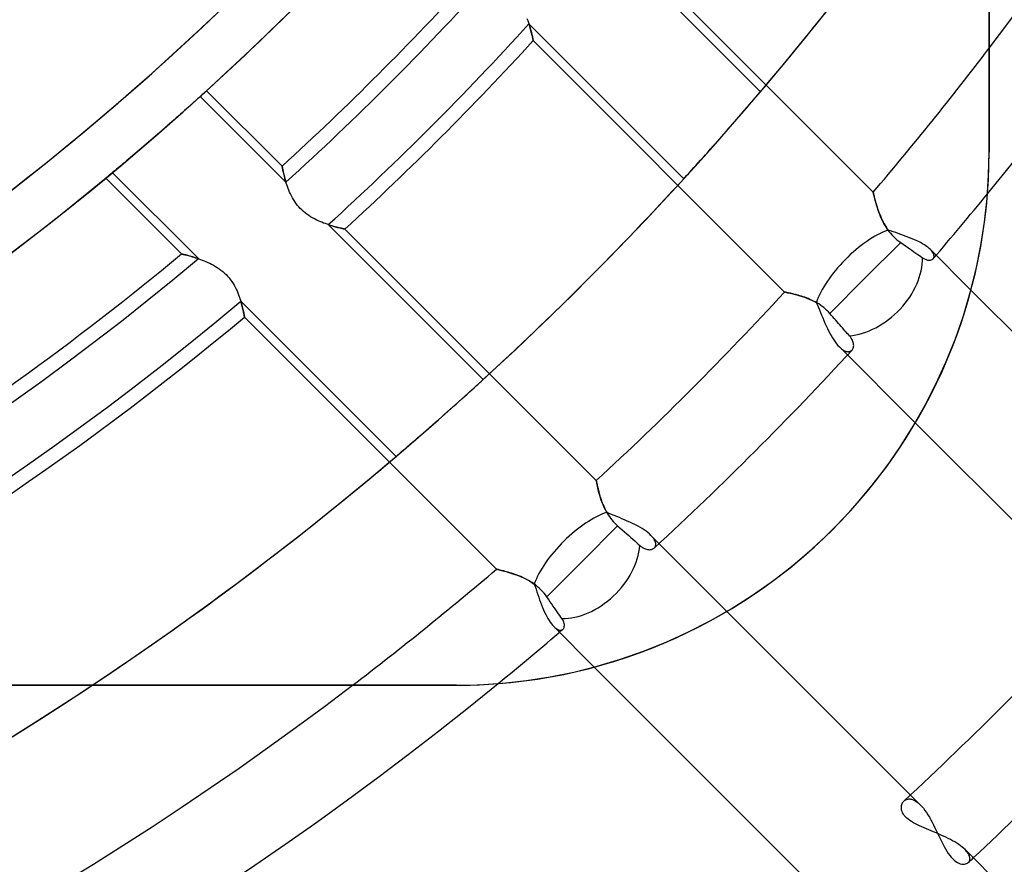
# Model space of a CAD drawing. Header units: millimetres. Extents: x -243 to 243, y -242 to 242.
# Tile 39 of 77: x 34 to 54, y -57 to -40. Entities that reach past the tile are written whole.
import ezdxf

# ---------------------------------------------------------------- set-up
doc = ezdxf.new("R2010")
doc.units = ezdxf.units.MM
doc.layers.add('MAIN-1', color=7, linetype='Continuous')

msp = doc.modelspace()

# ---------------------------------------------------------------- linework, layer by layer
at = {"layer": 'MAIN-1'}
for p, q in [((53.7, 42.96), (53.7, -42.96)), ((53.7, -42.96), (53.7, 0)), ((49.092, -41.744), (45.963, -38.615)), ((51.364, -43.769), (46.283, -38.688)), ((44.384, -40.272), (44.399, -40.311)), ((44.399, -40.311), (44.412, -40.35)), ((44.412, -40.35), (44.425, -40.388)), ((44.432, -40.408), (44.422, -40.379)), ((44.422, -40.379), (47.543, -43.499)), ((44.425, -40.388), (44.437, -40.424)), ((44.441, -40.437), (44.432, -40.408)), ((44.437, -40.424), (44.447, -40.46)), ((44.449, -40.465), (44.441, -40.437)), ((44.447, -40.46), (44.457, -40.493)), ((44.457, -40.493), (44.449, -40.465)), ((44.464, -40.519), (44.457, -40.493)), ((44.457, -40.493), (44.466, -40.525)), ((44.471, -40.543), (44.464, -40.519)), ((44.466, -40.525), (44.474, -40.556)), ((44.477, -40.567), (44.471, -40.543)), ((44.474, -40.556), (44.481, -40.584)), ((44.482, -40.589), (44.477, -40.567)), ((44.481, -40.584), (44.487, -40.61)), ((44.487, -40.61), (44.482, -40.589)), ((44.487, -40.61), (44.493, -40.633)), ((44.492, -40.629), (44.487, -40.61)), ((44.496, -40.646), (44.492, -40.629)), ((44.493, -40.633), (44.498, -40.654)), ((44.5, -40.662), (44.496, -40.646)), ((44.498, -40.654), (44.502, -40.672)), ((44.503, -40.675), (44.5, -40.662)), ((44.502, -40.672), (44.505, -40.687)), ((44.505, -40.687), (44.503, -40.675)), ((44.505, -40.687), (44.508, -40.699)), ((44.507, -40.697), (44.505, -40.687)), ((44.509, -40.704), (44.507, -40.697)), ((44.508, -40.699), (44.51, -40.707)), ((44.51, -40.71), (44.509, -40.704)), ((44.51, -40.707), (44.511, -40.712)), ((44.511, -40.713), (44.51, -40.71)), ((44.511, -40.712), (44.511, -40.714)), ((44.511, -40.714), (44.511, -40.713)), ((44.511, -40.714), (49.578, -45.781)), ((37.771, -41.864), (37.745, -41.888)), ((37.795, -41.842), (37.771, -41.864)), ((37.818, -41.822), (37.795, -41.842)), ((37.797, -41.841), (37.822, -41.819)), ((39.525, -43.568), (37.797, -41.841)), ((37.839, -41.803), (37.818, -41.822)), ((37.822, -41.819), (37.844, -41.799)), ((37.857, -41.786), (37.839, -41.803)), ((37.844, -41.799), (37.863, -41.781)), ((37.873, -41.772), (37.857, -41.786)), ((37.863, -41.781), (37.88, -41.766)), ((37.888, -41.759), (37.873, -41.772)), ((37.88, -41.766), (37.894, -41.753)), ((37.899, -41.748), (37.888, -41.759)), ((37.894, -41.753), (37.906, -41.742)), ((37.909, -41.739), (37.899, -41.748)), ((37.906, -41.742), (37.915, -41.734)), ((37.917, -41.732), (37.909, -41.739)), ((37.915, -41.734), (37.921, -41.728)), ((37.922, -41.727), (37.917, -41.732)), ((37.921, -41.728), (37.925, -41.725)), ((37.925, -41.725), (37.922, -41.727)), ((37.925, -41.725), (37.926, -41.724)), ((37.926, -41.724), (37.925, -41.725)), ((39.447, -43.244), (37.926, -41.724)), ((48.967, -41.89), (49.001, -41.85)), ((49.001, -41.85), (49.034, -41.812)), ((49.034, -41.812), (49.064, -41.776)), ((49.064, -41.776), (49.092, -41.744)), ((37.557, -42.056), (37.52, -42.09)), ((37.592, -42.025), (37.557, -42.056)), ((37.626, -41.995), (37.592, -42.025)), ((37.657, -41.967), (37.626, -41.995)), ((37.688, -41.939), (37.657, -41.967)), ((37.717, -41.913), (37.688, -41.939)), ((37.745, -41.888), (37.717, -41.913)), ((48.761, -42.129), (48.807, -42.076)), ((48.807, -42.076), (48.851, -42.025)), ((48.851, -42.025), (48.892, -41.977)), ((48.892, -41.977), (48.931, -41.932)), ((48.931, -41.932), (48.967, -41.89)), ((37.313, -42.273), (37.268, -42.313)), ((37.357, -42.234), (37.313, -42.273)), ((37.399, -42.197), (37.357, -42.234)), ((37.441, -42.16), (37.399, -42.197)), ((37.481, -42.124), (37.441, -42.16)), ((37.52, -42.09), (37.481, -42.124)), ((48.613, -42.3), (48.664, -42.241)), ((48.664, -42.241), (48.713, -42.184)), ((48.713, -42.184), (48.761, -42.129)), ((37.083, -42.475), (37.036, -42.516)), ((37.129, -42.434), (37.083, -42.475)), ((37.176, -42.393), (37.129, -42.434)), ((37.222, -42.353), (37.176, -42.393)), ((37.268, -42.313), (37.222, -42.353)), ((48.456, -42.48), (48.509, -42.419)), ((48.509, -42.419), (48.561, -42.359)), ((48.561, -42.359), (48.613, -42.3)), ((36.851, -42.677), (36.804, -42.717)), ((36.897, -42.637), (36.851, -42.677)), ((36.943, -42.597), (36.897, -42.637)), ((36.989, -42.557), (36.943, -42.597)), ((37.036, -42.516), (36.989, -42.557)), ((48.247, -42.717), (48.299, -42.658)), ((48.299, -42.658), (48.351, -42.599)), ((48.351, -42.599), (48.403, -42.54)), ((48.403, -42.54), (48.456, -42.48)), ((36.662, -42.838), (36.616, -42.878)), ((36.709, -42.798), (36.662, -42.838)), ((36.757, -42.758), (36.709, -42.798)), ((36.804, -42.717), (36.757, -42.758)), ((48.087, -42.897), (48.14, -42.837)), ((48.14, -42.837), (48.194, -42.777)), ((48.194, -42.777), (48.247, -42.717)), ((36.393, -43.067), (36.352, -43.102)), ((36.436, -43.032), (36.393, -43.067)), ((36.479, -42.995), (36.436, -43.032)), ((36.524, -42.957), (36.479, -42.995)), ((36.569, -42.918), (36.524, -42.957)), ((36.616, -42.878), (36.569, -42.918)), ((47.884, -43.124), (47.933, -43.069)), ((47.933, -43.069), (47.983, -43.013)), ((47.983, -43.013), (48.035, -42.956)), ((48.035, -42.956), (48.087, -42.897)), ((53.69, -43.425), (53.7, -42.96)), ((53.7, -42.96), (53.7, -42.96)), ((36.171, -43.254), (36.14, -43.28)), ((36.204, -43.227), (36.171, -43.254)), ((36.238, -43.198), (36.204, -43.227)), ((36.275, -43.167), (36.238, -43.198)), ((36.313, -43.135), (36.275, -43.167)), ((36.352, -43.102), (36.313, -43.135)), ((39.447, -43.244), (39.447, -43.245)), ((39.447, -43.245), (39.447, -43.244)), ((39.447, -43.245), (39.448, -43.248)), ((39.448, -43.25), (39.447, -43.245)), ((39.448, -43.248), (39.449, -43.253)), ((39.449, -43.256), (39.448, -43.25)), ((39.449, -43.253), (39.45, -43.261)), ((39.451, -43.266), (39.449, -43.256)), ((39.45, -43.261), (39.452, -43.27)), ((39.453, -43.278), (39.451, -43.266)), ((39.452, -43.27), (39.454, -43.281)), ((47.749, -43.273), (47.792, -43.226)), ((47.792, -43.226), (47.837, -43.176)), ((47.837, -43.176), (47.884, -43.124)), ((35.904, -43.476), (35.913, -43.468)), ((35.92, -43.463), (35.91, -43.471)), ((35.913, -43.468), (35.925, -43.459)), ((35.932, -43.453), (35.92, -43.463)), ((35.925, -43.459), (35.94, -43.446)), ((35.947, -43.44), (35.932, -43.453)), ((35.94, -43.446), (35.958, -43.432)), ((35.964, -43.426), (35.947, -43.44)), ((35.958, -43.432), (35.978, -43.415)), ((35.983, -43.41), (35.964, -43.426)), ((35.978, -43.415), (36.001, -43.396)), ((36.005, -43.393), (35.983, -43.41)), ((36.001, -43.396), (36.027, -43.374)), ((36.028, -43.373), (36.005, -43.393)), ((36.027, -43.375), (37.759, -45.107)), ((36.054, -43.352), (36.028, -43.373)), ((36.081, -43.329), (36.054, -43.352)), ((36.11, -43.305), (36.081, -43.329)), ((36.14, -43.28), (36.11, -43.305)), ((39.456, -43.292), (39.453, -43.278)), ((39.454, -43.281), (39.457, -43.294)), ((39.46, -43.309), (39.456, -43.292)), ((39.457, -43.294), (39.459, -43.309)), ((39.459, -43.309), (39.463, -43.325)), ((39.464, -43.329), (39.46, -43.309)), ((39.463, -43.325), (39.467, -43.344)), ((39.468, -43.35), (39.464, -43.329)), ((39.467, -43.344), (39.471, -43.363)), ((39.473, -43.374), (39.468, -43.35)), ((39.471, -43.363), (39.476, -43.385)), ((39.479, -43.399), (39.473, -43.374)), ((39.476, -43.385), (39.481, -43.407)), ((39.486, -43.426), (39.479, -43.399)), ((39.481, -43.407), (39.487, -43.432)), ((39.493, -43.455), (39.486, -43.426)), ((39.487, -43.432), (39.493, -43.457)), ((39.501, -43.485), (39.493, -43.455)), ((39.493, -43.457), (39.5, -43.483)), ((47.543, -43.499), (47.572, -43.468)), ((47.572, -43.468), (47.603, -43.433)), ((47.603, -43.433), (47.637, -43.397)), ((47.637, -43.397), (47.672, -43.358)), ((47.672, -43.358), (47.709, -43.317)), ((47.709, -43.317), (47.749, -43.273)), ((53.659, -43.895), (53.69, -43.425)), ((35.892, -43.486), (35.893, -43.485)), ((35.893, -43.485), (35.892, -43.486)), ((35.892, -43.486), (37.417, -45.012)), ((35.893, -43.485), (35.897, -43.482)), ((35.896, -43.482), (35.893, -43.485)), ((35.902, -43.478), (35.896, -43.482)), ((35.897, -43.482), (35.904, -43.476)), ((35.91, -43.471), (35.902, -43.478)), ((39.5, -43.483), (39.508, -43.511)), ((39.509, -43.516), (39.501, -43.485)), ((39.508, -43.511), (39.516, -43.539)), ((39.519, -43.549), (39.509, -43.516)), ((39.516, -43.539), (39.525, -43.568)), ((39.529, -43.583), (39.519, -43.549)), ((39.541, -43.618), (39.529, -43.583)), ((39.553, -43.654), (39.541, -43.618)), ((39.567, -43.691), (39.553, -43.654)), ((39.582, -43.728), (39.567, -43.691)), ((39.598, -43.765), (39.582, -43.728)), ((39.615, -43.803), (39.598, -43.765)), ((39.634, -43.841), (39.615, -43.803)), ((39.655, -43.879), (39.634, -43.841)), ((51.364, -43.771), (51.364, -43.769)), ((51.364, -43.769), (51.364, -43.771)), ((51.366, -43.778), (51.364, -43.771)), ((51.364, -43.771), (51.365, -43.775)), ((51.365, -43.775), (51.367, -43.783)), ((51.368, -43.789), (51.366, -43.778)), ((51.367, -43.783), (51.369, -43.793)), ((51.371, -43.804), (51.368, -43.789)), ((51.369, -43.793), (51.372, -43.806)), ((51.376, -43.823), (51.371, -43.804)), ((51.372, -43.806), (51.376, -43.822)), ((51.376, -43.822), (51.38, -43.841)), ((51.381, -43.845), (51.376, -43.823)), ((51.38, -43.841), (51.386, -43.862)), ((51.388, -43.872), (51.381, -43.845)), ((51.386, -43.862), (51.391, -43.885)), ((39.677, -43.916), (39.655, -43.879)), ((39.701, -43.954), (39.677, -43.916)), ((39.726, -43.99), (39.701, -43.954)), ((39.754, -44.026), (39.726, -43.99)), ((39.783, -44.061), (39.754, -44.026)), ((39.814, -44.094), (39.783, -44.061)), ((51.395, -43.901), (51.388, -43.872)), ((51.391, -43.885), (51.398, -43.91)), ((51.404, -43.933), (51.395, -43.901)), ((51.398, -43.91), (51.405, -43.938)), ((51.414, -43.968), (51.404, -43.933)), ((51.405, -43.938), (51.413, -43.967)), ((51.413, -43.967), (51.422, -43.997)), ((51.424, -44.005), (51.414, -43.968)), ((51.422, -43.997), (51.432, -44.029)), ((51.436, -44.044), (51.424, -44.005)), ((51.432, -44.029), (51.442, -44.063)), ((51.449, -44.085), (51.436, -44.044)), ((51.442, -44.063), (51.453, -44.098)), ((53.607, -44.369), (53.659, -43.895)), ((39.845, -44.126), (39.814, -44.094)), ((39.879, -44.156), (39.845, -44.126)), ((39.913, -44.185), (39.879, -44.156)), ((39.949, -44.212), (39.913, -44.185)), ((39.986, -44.238), (39.949, -44.212)), ((40.023, -44.262), (39.986, -44.238)), ((40.06, -44.284), (40.023, -44.262)), ((51.463, -44.128), (51.449, -44.085)), ((51.453, -44.098), (51.466, -44.134)), ((51.479, -44.171), (51.463, -44.128)), ((51.466, -44.134), (51.479, -44.171)), ((51.496, -44.215), (51.479, -44.171)), ((51.479, -44.171), (51.493, -44.208)), ((51.493, -44.208), (51.508, -44.246)), ((51.514, -44.26), (51.496, -44.215)), ((51.508, -44.246), (51.525, -44.285)), ((51.534, -44.305), (51.514, -44.26)), ((40.098, -44.305), (40.06, -44.284)), ((40.136, -44.324), (40.098, -44.305)), ((40.173, -44.342), (40.136, -44.324)), ((40.211, -44.359), (40.173, -44.342)), ((40.248, -44.374), (40.211, -44.359)), ((40.284, -44.389), (40.248, -44.374)), ((40.321, -44.402), (40.284, -44.389)), ((40.356, -44.415), (40.321, -44.402)), ((40.391, -44.426), (40.356, -44.415)), ((40.379, -44.422), (40.408, -44.432)), ((43.499, -47.543), (40.379, -44.422)), ((40.425, -44.437), (40.391, -44.426)), ((40.408, -44.432), (40.437, -44.441)), ((40.458, -44.447), (40.425, -44.437)), ((40.437, -44.441), (40.465, -44.449)), ((40.49, -44.456), (40.458, -44.447)), ((40.465, -44.449), (40.492, -44.457)), ((40.52, -44.464), (40.49, -44.456)), ((40.492, -44.457), (40.518, -44.464)), ((51.525, -44.285), (51.543, -44.324)), ((51.556, -44.351), (51.534, -44.305)), ((51.543, -44.324), (51.562, -44.363)), ((51.579, -44.396), (51.556, -44.351)), ((51.562, -44.363), (51.583, -44.403)), ((51.605, -44.441), (51.579, -44.396)), ((51.583, -44.403), (51.605, -44.442)), ((51.632, -44.486), (51.605, -44.441)), ((51.605, -44.442), (51.629, -44.481)), ((53.533, -44.844), (53.607, -44.369)), ((40.518, -44.464), (40.543, -44.471)), ((40.549, -44.472), (40.52, -44.464)), ((40.543, -44.471), (40.566, -44.477)), ((40.576, -44.479), (40.549, -44.472)), ((40.566, -44.477), (40.588, -44.482)), ((40.601, -44.485), (40.576, -44.479)), ((40.588, -44.482), (40.609, -44.487)), ((40.623, -44.491), (40.601, -44.485)), ((40.609, -44.487), (40.628, -44.492)), ((40.644, -44.495), (40.623, -44.491)), ((40.628, -44.492), (40.645, -44.496)), ((40.662, -44.5), (40.644, -44.495)), ((40.645, -44.496), (40.661, -44.499)), ((40.661, -44.499), (40.675, -44.503)), ((40.678, -44.503), (40.662, -44.5)), ((40.675, -44.503), (40.687, -44.505)), ((40.691, -44.506), (40.678, -44.503)), ((40.687, -44.505), (40.696, -44.507)), ((40.701, -44.508), (40.691, -44.506)), ((40.696, -44.507), (40.704, -44.509)), ((40.708, -44.51), (40.701, -44.508)), ((40.704, -44.509), (40.71, -44.51)), ((40.712, -44.511), (40.708, -44.51)), ((40.71, -44.51), (40.713, -44.511)), ((40.714, -44.511), (40.712, -44.511)), ((40.713, -44.511), (40.714, -44.511)), ((45.781, -49.578), (40.714, -44.511)), ((51.629, -44.481), (51.655, -44.52)), ((51.662, -44.531), (51.632, -44.486)), ((51.655, -44.52), (51.682, -44.557)), ((51.713, -44.548), (51.662, -44.531)), ((51.682, -44.557), (51.711, -44.594)), ((51.711, -44.594), (51.742, -44.629)), ((51.765, -44.566), (51.713, -44.548)), ((51.742, -44.629), (51.774, -44.663)), ((51.817, -44.583), (51.765, -44.566)), ((51.87, -44.601), (51.817, -44.583)), ((51.924, -44.62), (51.87, -44.601)), ((51.977, -44.639), (51.924, -44.62)), ((52.03, -44.658), (51.977, -44.639)), ((52.082, -44.678), (52.03, -44.658)), ((51.198, -45.503), (51.918, -44.783)), ((51.774, -44.663), (51.808, -44.696)), ((51.808, -44.696), (51.843, -44.726)), ((51.843, -44.726), (51.88, -44.756)), ((51.88, -44.756), (51.918, -44.783)), ((51.918, -44.783), (51.966, -44.816)), ((51.966, -44.816), (52.013, -44.848)), ((52.013, -44.848), (52.056, -44.878)), ((52.132, -44.698), (52.082, -44.678)), ((52.182, -44.719), (52.132, -44.698)), ((52.229, -44.74), (52.182, -44.719)), ((52.275, -44.762), (52.229, -44.74)), ((52.319, -44.784), (52.275, -44.762)), ((52.359, -44.807), (52.319, -44.784)), ((52.397, -44.83), (52.359, -44.807)), ((52.432, -44.853), (52.397, -44.83)), ((52.464, -44.877), (52.432, -44.853)), ((53.438, -45.318), (53.533, -44.844)), ((37.419, -45.012), (37.417, -45.012)), ((37.417, -45.012), (37.419, -45.012)), ((37.422, -45.013), (37.419, -45.012)), ((37.419, -45.012), (37.423, -45.013)), ((37.428, -45.014), (37.422, -45.013)), ((37.423, -45.013), (37.43, -45.015)), ((37.435, -45.016), (37.428, -45.014)), ((37.43, -45.015), (37.44, -45.017)), ((37.445, -45.018), (37.435, -45.016)), ((37.44, -45.017), (37.453, -45.02)), ((37.457, -45.021), (37.445, -45.018)), ((37.453, -45.02), (37.468, -45.024)), ((37.471, -45.024), (37.457, -45.021)), ((37.468, -45.024), (37.486, -45.028)), ((37.487, -45.028), (37.471, -45.024)), ((37.486, -45.028), (37.506, -45.033)), ((37.505, -45.033), (37.487, -45.028)), ((37.524, -45.038), (37.505, -45.033)), ((37.506, -45.033), (37.528, -45.039)), ((37.545, -45.043), (37.524, -45.038)), ((37.528, -45.039), (37.552, -45.045)), ((37.568, -45.049), (37.545, -45.043)), ((37.552, -45.045), (37.578, -45.052)), ((37.592, -45.056), (37.568, -45.049)), ((37.578, -45.052), (37.606, -45.06)), ((37.617, -45.063), (37.592, -45.056)), ((52.056, -44.878), (52.099, -44.908)), ((52.099, -44.908), (52.142, -44.938)), ((52.142, -44.938), (52.184, -44.967)), ((52.184, -44.967), (52.224, -44.995)), ((52.224, -44.995), (52.261, -45.02)), ((52.261, -45.02), (52.295, -45.044)), ((52.295, -45.044), (52.327, -45.066)), ((52.493, -44.9), (52.464, -44.877)), ((52.518, -44.923), (52.493, -44.9)), ((52.537, -44.944), (52.518, -44.923)), ((53.334, -45.74), (52.518, -44.923)), ((52.553, -44.964), (52.537, -44.944)), ((52.566, -44.984), (52.553, -44.964)), ((52.577, -45.003), (52.566, -44.984)), ((52.584, -45.021), (52.577, -45.003)), ((52.589, -45.038), (52.584, -45.021)), ((52.591, -45.055), (52.589, -45.038)), ((52.59, -45.07), (52.591, -45.055)), ((37.606, -45.06), (37.635, -45.068)), ((37.643, -45.07), (37.617, -45.063)), ((37.635, -45.068), (37.666, -45.077)), ((37.671, -45.079), (37.643, -45.07)), ((37.666, -45.077), (37.698, -45.087)), ((37.699, -45.087), (37.671, -45.079)), ((37.698, -45.087), (37.732, -45.098)), ((37.729, -45.097), (37.699, -45.087)), ((37.759, -45.107), (37.729, -45.097)), ((37.732, -45.098), (37.766, -45.109)), ((37.766, -45.109), (37.802, -45.122)), ((37.802, -45.122), (37.838, -45.135)), ((37.838, -45.135), (37.875, -45.15)), ((37.875, -45.15), (37.912, -45.165)), ((37.912, -45.165), (37.95, -45.182)), ((37.95, -45.182), (37.988, -45.2)), ((37.988, -45.2), (38.026, -45.219)), ((38.026, -45.219), (38.065, -45.24)), ((38.065, -45.24), (38.103, -45.262)), ((52.327, -45.066), (52.358, -45.087)), ((52.358, -45.087), (52.383, -45.104)), ((52.383, -45.104), (52.409, -45.117)), ((52.409, -45.117), (52.433, -45.127)), ((52.433, -45.127), (52.456, -45.134)), ((52.456, -45.134), (52.478, -45.138)), ((52.478, -45.138), (52.499, -45.139)), ((52.499, -45.139), (52.518, -45.137)), ((52.518, -45.137), (52.535, -45.133)), ((52.535, -45.133), (52.55, -45.127)), ((52.55, -45.127), (52.563, -45.118)), ((52.563, -45.118), (52.574, -45.108)), ((52.574, -45.108), (52.582, -45.097)), ((52.582, -45.097), (52.587, -45.084)), ((52.587, -45.084), (52.59, -45.07)), ((38.103, -45.262), (38.141, -45.286)), ((38.141, -45.286), (38.178, -45.311)), ((38.178, -45.311), (38.215, -45.338)), ((38.215, -45.338), (38.25, -45.367)), ((38.25, -45.367), (38.284, -45.397)), ((38.284, -45.397), (38.317, -45.428)), ((38.317, -45.428), (38.349, -45.461)), ((53.32, -45.791), (53.438, -45.318)), ((38.349, -45.461), (38.379, -45.496)), ((38.379, -45.496), (38.407, -45.532)), ((38.407, -45.532), (38.434, -45.568)), ((38.434, -45.568), (38.458, -45.606)), ((38.458, -45.606), (38.481, -45.644)), ((38.481, -45.644), (38.502, -45.682)), ((50.489, -46.212), (51.198, -45.503)), ((38.502, -45.682), (38.522, -45.72)), ((38.522, -45.72), (38.54, -45.758)), ((38.54, -45.758), (38.556, -45.796)), ((38.556, -45.796), (38.571, -45.834)), ((38.571, -45.834), (38.585, -45.871)), ((49.578, -45.781), (49.581, -45.782)), ((49.58, -45.782), (49.578, -45.781)), ((49.583, -45.782), (49.58, -45.782)), ((49.581, -45.782), (49.588, -45.783)), ((49.589, -45.783), (49.583, -45.782)), ((49.588, -45.783), (49.6, -45.785)), ((49.598, -45.785), (49.589, -45.783)), ((49.609, -45.787), (49.598, -45.785)), ((49.6, -45.785), (49.617, -45.789)), ((49.622, -45.79), (49.609, -45.787)), ((49.617, -45.789), (49.638, -45.793)), ((49.637, -45.793), (49.622, -45.79)), ((49.654, -45.796), (49.637, -45.793)), ((49.638, -45.793), (49.663, -45.798)), ((49.673, -45.8), (49.654, -45.796)), ((49.663, -45.798), (49.692, -45.804)), ((49.694, -45.805), (49.673, -45.8)), ((49.692, -45.804), (49.725, -45.812)), ((49.717, -45.81), (49.694, -45.805)), ((49.741, -45.816), (49.717, -45.81)), ((49.725, -45.812), (49.761, -45.82)), ((49.767, -45.822), (49.741, -45.816)), ((49.761, -45.82), (49.8, -45.83)), ((49.795, -45.829), (49.767, -45.822)), ((49.823, -45.837), (49.795, -45.829)), ((49.8, -45.83), (49.841, -45.841)), ((49.853, -45.845), (49.823, -45.837)), ((49.841, -45.841), (49.885, -45.854)), ((49.884, -45.854), (49.853, -45.845)), ((53.181, -46.259), (53.32, -45.791)), ((57.71, -50.116), (53.334, -45.74)), ((38.585, -45.871), (38.597, -45.907)), ((38.597, -45.907), (38.609, -45.942)), ((38.609, -45.942), (38.619, -45.976)), ((38.624, -45.992), (38.615, -45.963)), ((38.615, -45.963), (41.744, -49.092)), ((38.619, -45.976), (38.628, -46.009)), ((38.631, -46.02), (38.624, -45.992)), ((38.628, -46.009), (38.637, -46.041)), ((38.638, -46.047), (38.631, -46.02)), ((38.637, -46.041), (38.645, -46.072)), ((38.645, -46.073), (38.638, -46.047)), ((49.916, -45.864), (49.884, -45.854)), ((49.885, -45.854), (49.93, -45.868)), ((49.949, -45.874), (49.916, -45.864)), ((49.93, -45.868), (49.976, -45.884)), ((49.983, -45.886), (49.949, -45.874)), ((49.976, -45.884), (50.023, -45.901)), ((50.017, -45.899), (49.983, -45.886)), ((50.052, -45.912), (50.017, -45.899)), ((50.023, -45.901), (50.071, -45.92)), ((50.087, -45.927), (50.052, -45.912)), ((50.071, -45.92), (50.12, -45.942)), ((50.122, -45.943), (50.087, -45.927)), ((50.12, -45.942), (50.169, -45.966)), ((50.158, -45.96), (50.122, -45.943)), ((50.194, -45.979), (50.158, -45.96)), ((50.169, -45.966), (50.217, -45.992)), ((50.229, -45.999), (50.194, -45.979)), ((50.217, -45.992), (50.239, -46.041)), ((50.265, -46.02), (50.229, -45.999)), ((50.239, -46.041), (50.26, -46.09)), ((50.299, -46.043), (50.265, -46.02)), ((50.334, -46.068), (50.299, -46.043)), ((38.645, -46.072), (38.652, -46.1)), ((38.651, -46.098), (38.645, -46.073)), ((38.657, -46.122), (38.651, -46.098)), ((38.652, -46.1), (38.658, -46.128)), ((38.662, -46.144), (38.657, -46.122)), ((38.658, -46.128), (38.663, -46.153)), ((38.666, -46.165), (38.662, -46.144)), ((38.663, -46.153), (38.668, -46.176)), ((38.67, -46.185), (38.666, -46.165)), ((38.668, -46.176), (38.673, -46.198)), ((38.674, -46.203), (38.67, -46.185)), ((38.673, -46.198), (38.676, -46.217)), ((38.677, -46.219), (38.674, -46.203)), ((38.676, -46.217), (38.68, -46.234)), ((38.68, -46.234), (38.677, -46.219)), ((38.68, -46.234), (38.682, -46.249)), ((38.682, -46.247), (38.68, -46.234)), ((38.684, -46.257), (38.682, -46.247)), ((38.682, -46.249), (38.684, -46.261)), ((50.26, -46.09), (50.281, -46.141)), ((50.281, -46.141), (50.302, -46.193)), ((50.302, -46.193), (50.324, -46.246)), ((50.324, -46.246), (50.346, -46.299)), ((50.367, -46.094), (50.334, -46.068)), ((50.4, -46.122), (50.367, -46.094)), ((50.431, -46.151), (50.4, -46.122)), ((50.461, -46.181), (50.431, -46.151)), ((50.489, -46.212), (50.461, -46.181)), ((50.519, -46.246), (50.489, -46.212)), ((50.549, -46.28), (50.519, -46.246)), ((38.685, -46.266), (38.684, -46.257)), ((38.684, -46.261), (38.686, -46.27)), ((38.687, -46.273), (38.685, -46.266)), ((38.686, -46.27), (38.687, -46.277)), ((38.688, -46.279), (38.687, -46.273)), ((38.687, -46.277), (38.688, -46.281)), ((38.688, -46.282), (38.688, -46.279)), ((38.688, -46.281), (38.688, -46.283)), ((38.688, -46.283), (38.688, -46.282)), ((38.688, -46.283), (43.769, -51.364)), ((50.346, -46.299), (50.369, -46.353)), ((50.369, -46.353), (50.392, -46.406)), ((50.392, -46.406), (50.416, -46.459)), ((50.579, -46.314), (50.549, -46.28)), ((50.609, -46.348), (50.579, -46.314)), ((50.637, -46.38), (50.609, -46.348)), ((50.665, -46.411), (50.637, -46.38)), ((50.691, -46.441), (50.665, -46.411)), ((50.717, -46.471), (50.691, -46.441)), ((53.02, -46.722), (53.181, -46.259)), ((50.416, -46.459), (50.44, -46.511)), ((50.44, -46.511), (50.465, -46.561)), ((50.465, -46.561), (50.491, -46.61)), ((50.491, -46.61), (50.517, -46.658)), ((50.744, -46.501), (50.717, -46.471)), ((50.77, -46.531), (50.744, -46.501)), ((50.795, -46.559), (50.77, -46.531)), ((50.819, -46.587), (50.795, -46.559)), ((50.842, -46.613), (50.819, -46.587)), ((50.863, -46.636), (50.842, -46.613)), ((50.883, -46.659), (50.863, -46.636)), ((50.517, -46.658), (50.543, -46.703)), ((50.543, -46.703), (50.571, -46.745)), ((50.571, -46.745), (50.598, -46.785)), ((50.598, -46.785), (50.626, -46.821)), ((50.626, -46.821), (50.653, -46.854)), ((50.903, -46.682), (50.883, -46.659)), ((50.92, -46.706), (50.903, -46.682)), ((50.934, -46.729), (50.92, -46.706)), ((50.946, -46.751), (50.934, -46.729)), ((50.955, -46.774), (50.946, -46.751)), ((50.962, -46.795), (50.955, -46.774)), ((50.967, -46.816), (50.962, -46.795)), ((50.969, -46.837), (50.967, -46.816)), ((50.97, -46.856), (50.969, -46.837)), ((52.838, -47.177), (53.02, -46.722)), ((50.653, -46.854), (50.681, -46.884)), ((50.681, -46.884), (50.703, -46.904)), ((50.681, -46.884), (52.212, -48.415)), ((50.703, -46.904), (50.724, -46.922)), ((50.724, -46.922), (50.744, -46.938)), ((50.744, -46.938), (50.764, -46.951)), ((50.764, -46.951), (50.784, -46.961)), ((50.784, -46.961), (50.803, -46.97)), ((50.803, -46.97), (50.822, -46.976)), ((50.822, -46.976), (50.84, -46.98)), ((50.84, -46.98), (50.857, -46.981)), ((50.857, -46.981), (50.873, -46.98)), ((50.873, -46.98), (50.888, -46.978)), ((50.888, -46.978), (50.902, -46.973)), ((50.902, -46.973), (50.915, -46.967)), ((50.915, -46.967), (50.926, -46.959)), ((50.926, -46.959), (50.937, -46.949)), ((50.937, -46.949), (50.946, -46.937)), ((50.946, -46.937), (50.954, -46.923)), ((50.954, -46.923), (50.961, -46.909)), ((50.961, -46.909), (50.966, -46.892)), ((50.966, -46.892), (50.969, -46.875)), ((50.969, -46.875), (50.97, -46.856)), ((52.635, -47.623), (52.838, -47.177)), ((43.358, -47.672), (43.397, -47.637)), ((43.397, -47.637), (43.433, -47.603)), ((43.433, -47.603), (43.468, -47.572)), ((43.468, -47.572), (43.499, -47.543)), ((52.412, -48.059), (52.635, -47.623)), ((43.124, -47.884), (43.176, -47.837)), ((43.176, -47.837), (43.226, -47.792)), ((43.226, -47.792), (43.273, -47.749)), ((43.273, -47.749), (43.317, -47.709)), ((43.317, -47.709), (43.358, -47.672)), ((42.897, -48.087), (42.956, -48.035)), ((42.956, -48.035), (43.013, -47.983)), ((43.013, -47.983), (43.069, -47.933)), ((43.069, -47.933), (43.124, -47.884)), ((42.717, -48.247), (42.777, -48.194)), ((42.777, -48.194), (42.837, -48.14)), ((42.837, -48.14), (42.897, -48.087)), ((52.171, -48.483), (52.412, -48.059)), ((42.48, -48.456), (42.54, -48.403)), ((42.54, -48.403), (42.599, -48.351)), ((42.599, -48.351), (42.658, -48.299)), ((42.658, -48.299), (42.717, -48.247)), ((52.212, -48.415), (55.912, -52.114)), ((42.241, -48.664), (42.3, -48.613)), ((42.3, -48.613), (42.359, -48.561)), ((42.359, -48.561), (42.419, -48.509)), ((42.419, -48.509), (42.48, -48.456)), ((51.912, -48.894), (52.171, -48.483)), ((42.025, -48.851), (42.076, -48.807)), ((42.076, -48.807), (42.129, -48.761)), ((42.129, -48.761), (42.184, -48.713)), ((42.184, -48.713), (42.241, -48.664)), ((41.812, -49.034), (41.85, -49.001)), ((41.85, -49.001), (41.89, -48.967)), ((41.89, -48.967), (41.932, -48.931)), ((41.932, -48.931), (41.977, -48.892)), ((41.977, -48.892), (42.025, -48.851)), ((51.636, -49.291), (51.912, -48.894)), ((41.744, -49.092), (41.776, -49.064)), ((41.776, -49.064), (41.812, -49.034)), ((51.345, -49.671), (51.636, -49.291)), ((45.782, -49.581), (45.781, -49.578)), ((45.781, -49.578), (45.782, -49.58)), ((45.782, -49.58), (45.782, -49.583)), ((45.783, -49.588), (45.782, -49.581)), ((45.782, -49.583), (45.783, -49.59)), ((45.785, -49.6), (45.783, -49.588)), ((45.783, -49.59), (45.785, -49.598)), ((45.785, -49.598), (45.787, -49.609)), ((45.789, -49.616), (45.785, -49.6)), ((45.787, -49.609), (45.79, -49.623)), ((45.793, -49.637), (45.789, -49.616)), ((45.79, -49.623), (45.793, -49.638)), ((45.798, -49.662), (45.793, -49.637)), ((45.793, -49.638), (45.797, -49.656)), ((45.797, -49.656), (45.801, -49.676)), ((45.804, -49.69), (45.798, -49.662)), ((45.801, -49.676), (45.806, -49.697)), ((45.811, -49.722), (45.804, -49.69)), ((45.806, -49.697), (45.811, -49.721)), ((45.811, -49.721), (45.817, -49.746)), ((45.82, -49.758), (45.811, -49.722)), ((45.817, -49.746), (45.823, -49.772)), ((45.829, -49.796), (45.82, -49.758)), ((45.823, -49.772), (45.831, -49.801)), ((45.84, -49.836), (45.829, -49.796)), ((45.831, -49.801), (45.838, -49.83)), ((51.04, -50.035), (51.345, -49.671)), ((45.838, -49.83), (45.847, -49.861)), ((45.852, -49.879), (45.84, -49.836)), ((45.847, -49.861), (45.856, -49.892)), ((45.866, -49.924), (45.852, -49.879)), ((45.856, -49.892), (45.866, -49.924)), ((45.882, -49.971), (45.866, -49.924)), ((45.866, -49.924), (45.877, -49.957)), ((45.877, -49.957), (45.889, -49.991)), ((45.899, -50.019), (45.882, -49.971)), ((45.889, -49.991), (45.902, -50.025)), ((45.919, -50.068), (45.899, -50.019)), ((45.902, -50.025), (45.915, -50.059)), ((45.915, -50.059), (45.93, -50.094)), ((45.941, -50.117), (45.919, -50.068)), ((45.93, -50.094), (45.946, -50.129)), ((45.965, -50.167), (45.941, -50.117)), ((45.946, -50.129), (45.963, -50.163)), ((45.963, -50.163), (45.981, -50.198)), ((45.992, -50.217), (45.965, -50.167)), ((45.981, -50.198), (46.001, -50.233)), ((46.041, -50.239), (45.992, -50.217)), ((50.724, -50.381), (51.04, -50.035)), ((46.001, -50.233), (46.023, -50.268)), ((46.023, -50.268), (46.045, -50.302)), ((46.091, -50.26), (46.041, -50.239)), ((46.045, -50.302), (46.07, -50.336)), ((46.07, -50.336), (46.096, -50.369)), ((46.142, -50.281), (46.091, -50.26)), ((46.096, -50.369), (46.123, -50.401)), ((46.123, -50.401), (46.151, -50.432)), ((46.194, -50.303), (46.142, -50.281)), ((46.246, -50.324), (46.194, -50.303)), ((46.299, -50.346), (46.246, -50.324)), ((46.353, -50.369), (46.299, -50.346)), ((46.406, -50.392), (46.353, -50.369)), ((46.459, -50.416), (46.406, -50.392)), ((46.511, -50.44), (46.459, -50.416)), ((50.396, -50.71), (50.724, -50.381)), ((45.503, -51.198), (46.212, -50.489)), ((46.151, -50.432), (46.181, -50.461)), ((46.181, -50.461), (46.212, -50.489)), ((46.212, -50.489), (46.258, -50.53)), ((46.258, -50.53), (46.305, -50.571)), ((46.305, -50.571), (46.351, -50.611)), ((46.351, -50.611), (46.395, -50.65)), ((46.561, -50.465), (46.511, -50.44)), ((46.61, -50.491), (46.561, -50.465)), ((46.657, -50.517), (46.61, -50.491)), ((46.703, -50.543), (46.657, -50.517)), ((46.745, -50.571), (46.703, -50.543)), ((46.785, -50.598), (46.745, -50.571)), ((46.821, -50.626), (46.785, -50.598)), ((46.395, -50.65), (46.436, -50.686)), ((46.436, -50.686), (46.477, -50.722)), ((46.477, -50.722), (46.518, -50.758)), ((46.518, -50.758), (46.557, -50.793)), ((46.557, -50.793), (46.594, -50.826)), ((46.854, -50.653), (46.821, -50.626)), ((46.884, -50.681), (46.854, -50.653)), ((46.904, -50.703), (46.884, -50.681)), ((48.415, -52.212), (46.884, -50.681)), ((46.922, -50.724), (46.904, -50.703)), ((46.938, -50.744), (46.922, -50.724)), ((46.951, -50.764), (46.938, -50.744)), ((46.961, -50.784), (46.951, -50.764)), ((46.97, -50.803), (46.961, -50.784)), ((46.976, -50.822), (46.97, -50.803)), ((50.051, -51.027), (50.396, -50.71)), ((46.594, -50.826), (46.628, -50.856)), ((46.628, -50.856), (46.659, -50.883)), ((46.659, -50.883), (46.682, -50.903)), ((46.682, -50.903), (46.706, -50.92)), ((46.706, -50.92), (46.729, -50.934)), ((46.729, -50.934), (46.751, -50.946)), ((46.751, -50.946), (46.774, -50.955)), ((46.774, -50.955), (46.795, -50.962)), ((46.795, -50.962), (46.817, -50.967)), ((46.817, -50.967), (46.837, -50.969)), ((46.837, -50.969), (46.857, -50.97)), ((46.857, -50.97), (46.875, -50.969)), ((46.875, -50.969), (46.893, -50.966)), ((46.893, -50.966), (46.909, -50.961)), ((46.909, -50.961), (46.923, -50.954)), ((46.923, -50.954), (46.937, -50.946)), ((46.937, -50.946), (46.949, -50.937)), ((46.949, -50.937), (46.959, -50.926)), ((46.959, -50.926), (46.967, -50.915)), ((46.967, -50.915), (46.973, -50.902)), ((46.973, -50.902), (46.978, -50.888)), ((46.98, -50.84), (46.976, -50.822)), ((46.978, -50.888), (46.98, -50.873)), ((46.981, -50.857), (46.98, -50.84)), ((46.98, -50.873), (46.981, -50.857)), ((44.783, -51.918), (45.503, -51.198)), ((49.687, -51.332), (50.051, -51.027)), ((43.769, -51.364), (43.771, -51.364)), ((43.771, -51.364), (43.769, -51.364)), ((43.771, -51.364), (43.778, -51.365)), ((43.776, -51.365), (43.771, -51.364)), ((43.783, -51.367), (43.776, -51.365)), ((43.778, -51.365), (43.788, -51.368)), ((43.794, -51.369), (43.783, -51.367)), ((43.788, -51.368), (43.803, -51.371)), ((43.808, -51.372), (43.794, -51.369)), ((43.803, -51.371), (43.821, -51.376)), ((43.825, -51.376), (43.808, -51.372)), ((43.821, -51.376), (43.843, -51.381)), ((43.844, -51.381), (43.825, -51.376)), ((43.843, -51.381), (43.869, -51.387)), ((43.866, -51.386), (43.844, -51.381)), ((43.89, -51.393), (43.866, -51.386)), ((43.869, -51.387), (43.897, -51.394)), ((43.916, -51.399), (43.89, -51.393)), ((43.897, -51.394), (43.929, -51.403)), ((43.944, -51.407), (43.916, -51.399)), ((43.929, -51.403), (43.963, -51.412)), ((43.974, -51.415), (43.944, -51.407)), ((49.307, -51.624), (49.687, -51.332)), ((43.963, -51.412), (43.999, -51.422)), ((44.006, -51.425), (43.974, -51.415)), ((43.999, -51.422), (44.037, -51.434)), ((44.039, -51.435), (44.006, -51.425)), ((44.037, -51.434), (44.078, -51.447)), ((44.074, -51.445), (44.039, -51.435)), ((44.109, -51.457), (44.074, -51.445)), ((44.078, -51.447), (44.12, -51.461)), ((44.146, -51.47), (44.109, -51.457)), ((44.12, -51.461), (44.163, -51.476)), ((44.183, -51.483), (44.146, -51.47)), ((44.163, -51.476), (44.208, -51.493)), ((44.22, -51.498), (44.183, -51.483)), ((44.208, -51.493), (44.253, -51.511)), ((44.259, -51.513), (44.22, -51.498)), ((44.253, -51.511), (44.299, -51.531)), ((44.297, -51.53), (44.259, -51.513)), ((44.335, -51.548), (44.297, -51.53)), ((44.299, -51.531), (44.345, -51.553)), ((44.374, -51.567), (44.335, -51.548)), ((44.345, -51.553), (44.392, -51.577)), ((44.412, -51.588), (44.374, -51.567)), ((44.392, -51.577), (44.439, -51.603)), ((44.45, -51.61), (44.412, -51.588)), ((44.439, -51.603), (44.485, -51.631)), ((44.488, -51.634), (44.45, -51.61)), ((44.485, -51.631), (44.531, -51.662)), ((44.526, -51.659), (44.488, -51.634)), ((44.563, -51.686), (44.526, -51.659)), ((44.531, -51.662), (44.548, -51.713)), ((44.548, -51.713), (44.566, -51.765)), ((44.599, -51.715), (44.563, -51.686)), ((44.566, -51.765), (44.583, -51.818)), ((44.633, -51.745), (44.599, -51.715)), ((44.666, -51.777), (44.633, -51.745)), ((44.698, -51.81), (44.666, -51.777)), ((48.911, -51.901), (49.307, -51.624)), ((44.583, -51.818), (44.601, -51.871)), ((44.601, -51.871), (44.62, -51.924)), ((44.62, -51.924), (44.639, -51.977)), ((44.639, -51.977), (44.658, -52.03)), ((44.728, -51.845), (44.698, -51.81)), ((44.756, -51.881), (44.728, -51.845)), ((44.783, -51.918), (44.756, -51.881)), ((44.816, -51.966), (44.783, -51.918)), ((44.848, -52.013), (44.816, -51.966)), ((48.499, -52.161), (48.911, -51.901)), ((44.658, -52.03), (44.678, -52.082)), ((44.678, -52.082), (44.698, -52.133)), ((44.698, -52.133), (44.719, -52.182)), ((44.719, -52.182), (44.74, -52.229)), ((44.878, -52.056), (44.848, -52.013)), ((44.908, -52.099), (44.878, -52.056)), ((44.938, -52.142), (44.908, -52.099)), ((44.967, -52.184), (44.938, -52.142)), ((44.995, -52.224), (44.967, -52.184)), ((48.075, -52.404), (48.499, -52.161)), ((44.74, -52.229), (44.762, -52.275)), ((44.762, -52.275), (44.784, -52.319)), ((44.784, -52.319), (44.807, -52.359)), ((44.807, -52.359), (44.83, -52.397)), ((44.83, -52.397), (44.853, -52.432)), ((45.02, -52.261), (44.995, -52.224)), ((45.044, -52.295), (45.02, -52.261)), ((45.066, -52.327), (45.044, -52.295)), ((45.087, -52.358), (45.066, -52.327)), ((45.104, -52.383), (45.087, -52.358)), ((45.117, -52.409), (45.104, -52.383)), ((52.114, -55.912), (48.415, -52.212)), ((44.853, -52.432), (44.877, -52.464)), ((44.877, -52.464), (44.9, -52.493)), ((44.9, -52.493), (44.923, -52.518)), ((44.923, -52.518), (44.944, -52.537)), ((44.923, -52.518), (45.74, -53.334)), ((44.944, -52.537), (44.964, -52.553)), ((44.964, -52.553), (44.984, -52.566)), ((44.984, -52.566), (45.003, -52.577)), ((45.003, -52.577), (45.021, -52.584)), ((45.021, -52.584), (45.038, -52.589)), ((45.038, -52.589), (45.055, -52.591)), ((45.055, -52.591), (45.07, -52.59)), ((45.07, -52.59), (45.084, -52.587)), ((45.084, -52.587), (45.097, -52.582)), ((45.097, -52.582), (45.108, -52.574)), ((45.108, -52.574), (45.119, -52.563)), ((45.127, -52.433), (45.117, -52.409)), ((45.119, -52.563), (45.127, -52.55)), ((45.134, -52.456), (45.127, -52.433)), ((45.127, -52.55), (45.133, -52.535)), ((45.133, -52.535), (45.137, -52.518)), ((45.138, -52.478), (45.134, -52.456)), ((45.137, -52.518), (45.139, -52.499)), ((45.139, -52.499), (45.138, -52.478)), ((47.638, -52.627), (48.075, -52.404)), ((47.191, -52.831), (47.638, -52.627)), ((46.735, -53.015), (47.191, -52.831)), ((45.801, -53.317), (46.271, -53.177)), ((46.271, -53.177), (46.735, -53.015)), ((45.327, -53.436), (45.801, -53.317)), ((45.74, -53.334), (50.116, -57.71)), ((44.374, -53.606), (44.851, -53.532)), ((44.851, -53.532), (45.327, -53.436)), ((-42.96, -53.7), (42.96, -53.7)), ((42.96, -53.7), (-42.96, -53.7)), ((42.96, -53.7), (43.427, -53.69)), ((42.96, -53.7), (42.96, -53.7)), ((43.427, -53.69), (43.899, -53.659)), ((43.899, -53.659), (44.374, -53.606)), ((52.313, -56.11), (52.114, -55.912)), ((51.931, -56.168), (51.932, -56.144)), ((51.932, -56.193), (51.931, -56.168)), ((51.932, -56.144), (51.935, -56.122)), ((51.935, -56.122), (51.941, -56.101)), ((51.941, -56.101), (51.949, -56.081)), ((51.949, -56.081), (51.959, -56.063)), ((51.959, -56.063), (51.971, -56.046)), ((51.971, -56.046), (51.985, -56.032)), ((51.985, -56.032), (51.997, -56.022)), ((51.997, -56.022), (52.009, -56.014)), ((52.009, -56.014), (52.022, -56.007)), ((52.022, -56.007), (52.036, -56.001)), ((52.036, -56.001), (52.051, -55.996)), ((52.051, -55.996), (52.066, -55.993)), ((52.066, -55.993), (52.083, -55.992)), ((52.083, -55.992), (52.1, -55.992)), ((52.1, -55.992), (52.117, -55.994)), ((52.117, -55.994), (52.135, -55.997)), ((52.135, -55.997), (52.153, -56.003)), ((52.153, -56.003), (52.172, -56.01)), ((52.172, -56.01), (52.192, -56.019)), ((52.192, -56.019), (52.211, -56.029)), ((52.211, -56.029), (52.231, -56.042)), ((52.231, -56.042), (52.251, -56.056)), ((52.251, -56.056), (52.272, -56.072)), ((52.272, -56.072), (52.292, -56.09)), ((52.292, -56.09), (52.313, -56.11)), ((52.313, -56.11), (52.344, -56.143)), ((52.344, -56.143), (52.375, -56.18)), ((51.937, -56.218), (51.932, -56.193)), ((51.945, -56.244), (51.937, -56.218)), ((51.957, -56.271), (51.945, -56.244)), ((51.972, -56.297), (51.957, -56.271)), ((51.99, -56.324), (51.972, -56.297)), ((52.013, -56.35), (51.99, -56.324)), ((52.039, -56.376), (52.013, -56.35)), ((52.375, -56.18), (52.406, -56.221)), ((52.406, -56.221), (52.437, -56.264)), ((52.437, -56.264), (52.467, -56.31)), ((52.467, -56.31), (52.496, -56.359)), ((52.496, -56.359), (52.525, -56.409)), ((52.068, -56.4), (52.039, -56.376)), ((52.101, -56.425), (52.068, -56.4)), ((52.136, -56.448), (52.101, -56.425)), ((52.174, -56.471), (52.136, -56.448)), ((52.214, -56.493), (52.174, -56.471)), ((52.256, -56.514), (52.214, -56.493)), ((52.3, -56.535), (52.256, -56.514)), ((52.345, -56.555), (52.3, -56.535)), ((52.39, -56.575), (52.345, -56.555)), ((52.525, -56.409), (52.553, -56.462)), ((52.553, -56.462), (52.581, -56.515)), ((52.581, -56.515), (52.608, -56.57)), ((52.608, -56.57), (52.635, -56.625)), ((52.437, -56.595), (52.39, -56.575)), ((52.484, -56.615), (52.437, -56.595)), ((52.532, -56.635), (52.484, -56.615)), ((52.581, -56.655), (52.532, -56.635)), ((52.63, -56.676), (52.581, -56.655)), ((52.68, -56.697), (52.63, -56.676)), ((52.635, -56.625), (52.662, -56.681)), ((52.662, -56.681), (52.688, -56.736)), ((52.729, -56.719), (52.68, -56.697)), ((52.688, -56.736), (52.714, -56.791)), ((52.778, -56.741), (52.729, -56.719)), ((52.827, -56.763), (52.778, -56.741)), ((52.874, -56.786), (52.827, -56.763)), ((52.714, -56.791), (52.74, -56.845)), ((52.74, -56.845), (52.767, -56.897)), ((52.767, -56.897), (52.794, -56.949)), ((52.794, -56.949), (52.821, -56.998)), ((52.92, -56.81), (52.874, -56.786)), ((52.965, -56.834), (52.92, -56.81)), ((53.008, -56.858), (52.965, -56.834)), ((53.049, -56.883), (53.008, -56.858)), ((53.087, -56.909), (53.049, -56.883)), ((53.124, -56.935), (53.087, -56.909)), ((53.157, -56.96), (53.124, -56.935)), ((53.187, -56.986), (53.157, -56.96)), ((52.821, -56.998), (52.849, -57.045)), ((52.849, -57.045), (52.878, -57.089)), ((52.878, -57.089), (52.907, -57.129)), ((52.907, -57.129), (52.937, -57.166)), ((52.937, -57.166), (52.967, -57.199)), ((53.215, -57.012), (53.187, -56.986)), ((53.235, -57.034), (53.215, -57.012)), ((58.446, -62.244), (53.215, -57.012)), ((53.253, -57.055), (53.235, -57.034)), ((53.269, -57.076), (53.253, -57.055)), ((53.282, -57.096), (53.269, -57.076)), ((53.293, -57.116), (53.282, -57.096)), ((53.302, -57.136), (53.293, -57.116)), ((53.308, -57.154), (53.302, -57.136)), ((53.312, -57.173), (53.308, -57.154)), ((52.967, -57.199), (52.998, -57.227)), ((52.998, -57.227), (53.029, -57.251)), ((53.029, -57.251), (53.06, -57.271)), ((53.06, -57.271), (53.09, -57.285)), ((53.09, -57.285), (53.12, -57.296)), ((53.12, -57.296), (53.148, -57.303)), ((53.148, -57.303), (53.175, -57.306)), ((53.175, -57.306), (53.201, -57.305)), ((53.201, -57.305), (53.224, -57.301)), ((53.224, -57.301), (53.245, -57.294)), ((53.245, -57.294), (53.264, -57.284)), ((53.264, -57.284), (53.28, -57.272)), ((53.28, -57.272), (53.29, -57.261)), ((53.29, -57.261), (53.299, -57.249)), ((53.299, -57.249), (53.305, -57.236)), ((53.305, -57.236), (53.31, -57.222)), ((53.31, -57.222), (53.312, -57.206)), ((53.313, -57.19), (53.312, -57.173)), ((53.312, -57.206), (53.313, -57.19))]:
    msp.add_line(p, q, dxfattribs=at)
for centre, radius, start, end in [((0, 0), 180, 270.00002, 89.99998), ((0, 0), 179, 270.00002, 89.99998), ((0, 0), 55.385, 270, 90), ((0, 0), 44.25, 270, 90), ((0, 0), 189, 179.99998, 0), ((0, 0), 188, 179.99998, 0), ((0, 0), 64.44, 179.99998, 0), ((0, 0), 56.385, 180, 0), ((0, 0), 44.75, 180, 0), ((0, 0), 42.96, 180, 0), ((0, 0), 180, 270.00002, 0), ((0, 0), 179, 270.00002, 0), ((0, 0), 69.273, 320.77909, 0), ((0, 0), 67.483, 322.72669, 0), ((0, 0), 56.385, 270, 0), ((0, 0), 44.75, 270, 0), ((0, 0), 42.96, 270, 0), ((0, 0), 55.385, 284.1693, 345.8307), ((0, 0), 56.385, 287.7528, 342.2472), ((0, 0), 64.44, 319.62481, 326.44266), ((0, 0), 56.385, 312.0935, 317.9066), ((0, 0), 58.533, 312.37082, 317.6292), ((0, 0), 58.825, 312.21406, 317.7859), ((0, 0), 60.031, 312.27009, 317.72992), ((0, 0), 60.323, 312.44891, 317.5511), ((0, 0), 67.483, 319.56419, 322.72669), ((42.96, -42.96), 10.74, 270, 0), ((0, 0), 56.385, 230.2873, 309.7127), ((0, 0), 64.44, 312.45699, 317.54297), ((0, 0), 69.273, 319.37036, 320.77909), ((0, 0), 58.533, 293.4466, 309.73613), ((0, 0), 58.825, 230.06738, 309.9326), ((0, 0), 67.483, 312.71975, 317.28027), ((0, 0), 60.031, 229.96534, 310.0347), ((0, 0), 60.323, 297.10064, 309.89272), ((0, 0), 69.273, 312.66675, 317.33327), ((0, 0), 64.44, 303.5573, 310.37515), ((0, 0), 67.483, 307.27327, 310.43583), ((0, 0), 76.433, 312.85463, 317.14539), ((0, 0), 69.273, 309.22093, 310.6296), ((0, 0), 78.223, 313.03293, 316.96709), ((0, 0), 69.273, 230.77911, 309.22093), ((0, 0), 67.483, 232.72671, 307.27327), ((0, 0), 64.44, 236.44268, 303.5573), ((0, 0), 78.223, 312.9322, 313.03293)]:
    msp.add_arc(centre, radius, start, end, dxfattribs=at)
for centre, major_axis, ratio, start_param, end_param in [((0, 0), (-36.204, -26.303), 1, 0.810114, 2.107603), ((0, 0), (-36.204, -26.303), 1, 0.793439, 2.092386), ((51.198, -45.503), (0.949, 0.949), 0.409272, 0.713037, 2.456563), ((51.198, -45.503), (0.949, 0.949), 0.701106, -2.45744, -0.592997), ((45.503, -51.198), (0.949, 0.949), 0.409272, 0.68503, 2.428556), ((45.503, -51.198), (0.949, 0.949), 0.701106, -2.548595, -0.684153)]:
    msp.add_ellipse(centre, major_axis=major_axis, ratio=ratio, start_param=start_param, end_param=end_param, dxfattribs=at)

doc.saveas('drawing.dxf')
